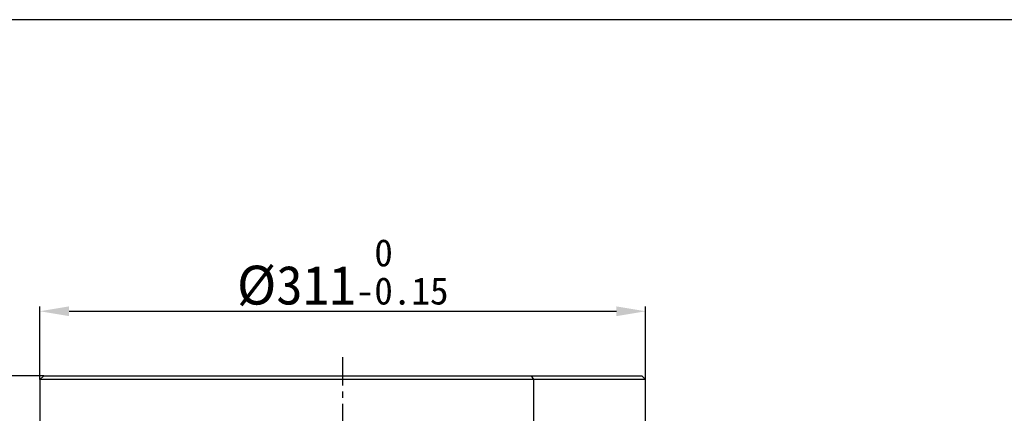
# Model space of a CAD drawing. Header units: millimetres. Extents: x 98673 to 101395, y 28002 to 29954.
# Tile 42 of 43: x 100247 to 100752, y 29681 to 29883. Entities that reach past the tile are written whole.
import ezdxf

# ---------------------------------------------------------------- set-up
doc = ezdxf.new("R2010")
doc.units = ezdxf.units.MM
doc.linetypes.add('CENTER', pattern=[50.8, 31.75, -6.35, 6.35, -6.35])
doc.linetypes.add('CENTER2', pattern=[28.575, 19.05, -3.175, 3.175, -3.175])
doc.layers.add('标注', color=3, linetype='Continuous', lineweight=25)
doc.layers.add('点划线', color=1, linetype='CENTER', lineweight=25)
doc.styles.get("Standard").update_dxf_attribs({"font": 'SimSun.ttf'})
doc.dimstyles.new('ISO-25', dxfattribs={"dimscale": 2.5, "dimtxt": 8, "dimasz": 6, "dimexe": 1, "dimexo": 0, "dimgap": 1.5, "dimtad": 1, "dimtoh": 1, "dimdsep": 46, "dimtxsty": 'Standard', "dimcen": 2.5, "dimclrd": 3, "dimclre": 3, "dimclrt": 3, "dimadec": 0, "dimazin": 0, "dimtfac": 1, "dimtmove": 0, "dimatfit": 3, "dimfxl": 0, "dimarcsym": 0})

# ---------------------------------------------------------------- blocks, each defined once
blk = doc.blocks.new('*U64')
at = {"layer": '点划线', "color": 0, "linetype": 'CENTER2', "lineweight": -3, "transparency": 16777216}
blk.add_line((0, 30), (0, 244.48), dxfattribs=at)
blk = doc.blocks.new('*D66')
at = {"layer": 'Defpoints', "color": 0, "lineweight": -3, "transparency": 16777216}
for p in [(100567.96, 29733.64), (100256.96, 29698.53), (100567.96, 29698.53)]:
    blk.add_point(p, dxfattribs=at)
at = {"layer": '标注', "color": 3, "lineweight": -2, "transparency": 16777216}
for p, q in [((100256.96, 29698.53), (100256.96, 29736.14)), ((100567.96, 29698.53), (100567.96, 29736.14)), ((100271.96, 29733.64), (100552.96, 29733.64))]:
    blk.add_line(p, q, dxfattribs=at)
at = {"layer": '标注', "color": 3, "lineweight": -3, "transparency": 16777216}
for points in [[(100271.96, 29736.14), (100271.96, 29731.14), (100256.96, 29733.64)], [(100552.96, 29736.14), (100552.96, 29731.14), (100567.96, 29733.64)]]:
    blk.add_solid(points, dxfattribs=at)
at = {"layer": '标注', "color": 3, "lineweight": -3, "transparency": 16777216, "insert": (100412.46, 29753.45), "char_height": 20, "attachment_point": 5}
blk.add_mtext('%%C311{\\H0.7x;\\S 0^ -0.15;}', dxfattribs=at)
blk = doc.blocks.new('*D67')
at = {"layer": 'Defpoints', "color": 0, "lineweight": -3, "transparency": 16777216}
for p in [(100258.96, 29700.53), (100174.44, 29675.53), (100259.35, 29675.53)]:
    blk.add_point(p, dxfattribs=at)
at = {"layer": '标注', "color": 3, "lineweight": -2, "transparency": 16777216}
for p, q in [((100174.44, 29715.53), (100174.44, 29730.53)), ((100174.44, 29730.53), (100203.55, 29730.53)), ((100258.96, 29700.53), (100171.94, 29700.53)), ((100174.44, 29675.53), (100174.44, 29700.53)), ((100259.35, 29675.53), (100171.94, 29675.53)), ((100174.44, 29660.53), (100174.44, 29645.53))]:
    blk.add_line(p, q, dxfattribs=at)
at = {"layer": '标注', "color": 3, "lineweight": -3, "transparency": 16777216}
for points in [[(100171.94, 29715.53), (100176.94, 29715.53), (100174.44, 29700.53)], [(100171.94, 29660.53), (100176.94, 29660.53), (100174.44, 29675.53)]]:
    blk.add_solid(points, dxfattribs=at)
at = {"layer": '标注', "color": 3, "lineweight": -3, "transparency": 16777216, "insert": (100190.87, 29744.28), "char_height": 20, "attachment_point": 5}
blk.add_mtext('25', dxfattribs=at)

msp = doc.modelspace()

# ---------------------------------------------------------------- linework, layer by layer
at = {"lineweight": 30}
msp.add_line((101368.087, 29883.43), (98744.44, 29883.43), dxfattribs=at)
at = {"color": 7, "linetype": 'Continuous', "lineweight": 25}
for p, q in [((100258.963, 29700.525), (100256.963, 29698.525)), ((100258.963, 29700.525), (100509.353, 29700.525)), ((100510.615, 29698.525), (100509.353, 29700.525)), ((100509.353, 29700.525), (100565.963, 29700.525)), ((100567.963, 29698.525), (100565.963, 29700.525)), ((100256.963, 29698.525), (100256.963, 29675.525)), ((100510.615, 29698.525), (100256.963, 29698.525)), ((100510.615, 29675.525), (100510.615, 29698.525)), ((100567.963, 29698.525), (100510.615, 29698.525)), ((100567.963, 29675.525), (100567.963, 29698.525))]:
    msp.add_line(p, q, dxfattribs=at)

# ---------------------------------------------------------------- block references
at = {"layer": '点划线', "linetype": 'CENTER2', "lineweight": -3}
msp.add_blockref('*U64', (100412.463, 29465.525), dxfattribs=at)

# ---------------------------------------------------------------- dimensions: what is measured, and where the dimension line sits
at = {"layer": '标注', "lineweight": -3}
dim = msp.add_linear_dim(base=(100567.963, 29733.642), p1=(100256.963, 29698.525), p2=(100567.963, 29698.525), text='%%C<>{\\H0.7x;\\S 0^ -0.15;}', dimstyle='ISO-25', dxfattribs=at)
dim.commit()
dim.dimension.update_dxf_attribs({"geometry": '*D66', "text_midpoint": (100412.463, 29753.452)})
dim = msp.add_linear_dim(base=(100174.44, 29675.525), p1=(100258.963, 29700.525), p2=(100259.354, 29675.525), angle=90, dimstyle='ISO-25', dxfattribs=at)
dim.commit()
dim.dimension.update_dxf_attribs({"geometry": '*D67', "text_midpoint": (100190.872, 29730.525), "dimtype": 160})

doc.saveas('drawing.dxf')
